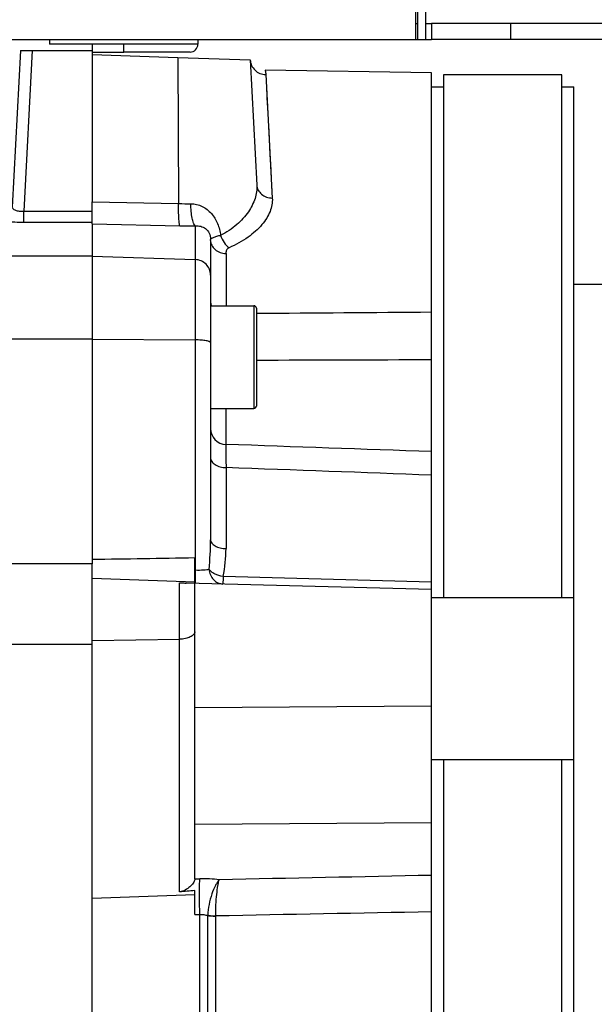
# Model space of a CAD drawing. Extents: x -1709 to 1181, y 8 to 1580.
# Tile 34 of 70: x -747 to -675, y 830 to 955. Entities that reach past the tile are written whole.
import ezdxf

# ---------------------------------------------------------------- set-up
doc = ezdxf.new("R2010")
doc.units = 0
doc.header["$LTSCALE"] = 65.395
doc.layers.get('0').update_dxf_attribs({"linetype": 'CONTINUOUS'})

msp = doc.modelspace()

# ---------------------------------------------------------------- linework, layer by layer
at = {"color": 6, "linetype": 'CONTINUOUS'}
for p, q in [((-696.88, 952.16), (-696.88, 1016.16)), ((-695.88, 952.16), (-695.88, 1016.16)), ((-625.13, 954.16), (-695.13, 954.16)), ((-695.13, 954.16), (-695.13, 952.16)), ((-829.13, 952.16), (-697.13, 952.16)), ((-743.53, 952.16), (-743.53, 951.56)), ((-724.73, 952.16), (-724.73, 951.56)), ((-696.88, 952.16), (-695.88, 952.16)), ((-625.13, 952.16), (-695.13, 952.16)), ((-747.21, 950.74), (-748.24, 930.93)), ((-718.1, 949.59), (-717.27, 933.72)), ((-695.13, 947.91), (-716.22, 948.28)), ((-695.13, 674.41), (-695.13, 947.91)), ((-678.63, 947.66), (-693.63, 947.66)), ((-693.63, 947.66), (-693.63, 881.41)), ((-678.63, 881.41), (-678.63, 947.66)), ((-677.13, 676.17), (-677.13, 946.14)), ((-738.13, 928.79), (-738.13, 931.58)), ((-723.13, 926.71), (-723.13, 888.79)), ((-677.13, 921.16), (-653.03, 921.16)), ((-723.13, 918.42), (-717.63, 918.42)), ((-723.13, 905.42), (-717.63, 905.42)), ((-738.13, 736.58), (-738.13, 885.74)), ((-738.13, 883.92), (-725.13, 883.46)), ((-695.13, 882.49), (-726.22, 883.3)), ((-725.13, 845.83), (-725.13, 883.27)), ((-677.13, 881.41), (-695.13, 881.41)), ((-677.13, 860.91), (-695.13, 860.91)), ((-693.63, 860.91), (-693.63, 761.41)), ((-678.63, 761.41), (-678.63, 860.91))]:
    msp.add_line(p, q, dxfattribs=at)
at = {"color": 2, "linetype": 'CONTINUOUS'}
for p, q in [((-697.13, 952.16), (-697.13, 1015.16)), ((-697.13, 954.16), (-696.88, 954.16)), ((-695.88, 954.16), (-695.13, 954.16)), ((-738.13, 951.66), (-738.13, 931.58)), ((-697.13, 952.16), (-696.88, 952.16)), ((-695.88, 952.16), (-695.13, 952.16)), ((-745.71, 950.74), (-738.13, 950.74)), ((-734.13, 951.56), (-743.53, 951.56)), ((-738.13, 950.56), (-734.13, 950.56)), ((-734.13, 950.56), (-734.13, 951.56)), ((-738.13, 950.24), (-727.26, 949.86)), ((-727.26, 949.86), (-718.1, 949.59)), ((-695.13, 946.14), (-693.63, 946.14)), ((-678.63, 946.14), (-677.13, 946.14)), ((-738.13, 928.79), (-738.13, 885.74)), ((-725.13, 883.28), (-725.13, 886.52)), ((-725.06, 884.92), (-725.13, 884.93)), ((-725.13, 845.83), (-724.49, 845.84)), ((-725.13, 845.8), (-725.13, 845.83)), ((-725.13, 841.32), (-725.13, 844.36)), ((-738.13, 843.4), (-725.13, 843.86)), ((-725.13, 841.32), (-724.49, 841.33))]:
    msp.add_line(p, q, dxfattribs=at)
at = {"color": 9, "linetype": 'CONTINUOUS'}
for p, q in [((-685.13, 954.16), (-685.13, 952.16)), ((-745.71, 950.74), (-746.77, 930.4)), ((-724.73, 951.56), (-734.13, 951.56)), ((-725.73, 950.56), (-734.13, 950.56)), ((-727.26, 949.86), (-727.17, 931.36)), ((-716.14, 947.7), (-715.31, 932.07)), ((-715.39, 933.67), (-715.31, 932.07)), ((-746.77, 930.4), (-738.13, 930.4)), ((-746.77, 929), (-746.77, 930.4)), ((-738.13, 931.58), (-727.17, 931.36)), ((-746.77, 929), (-738.13, 929)), ((-738.13, 928.79), (-727.02, 928.57)), ((-725.06, 928.55), (-725.06, 884.92)), ((-738.13, 924.72), (-763.41, 924.72)), ((-738.13, 924.72), (-725.06, 924.28)), ((-721.17, 925.05), (-721.17, 918.42)), ((-717.63, 918.42), (-717.63, 905.42)), ((-717.33, 918.12), (-717.33, 905.72)), ((-738.13, 914.18), (-750.07, 914.18)), ((-738.13, 914.18), (-725.06, 914.1)), ((-721.2, 905.42), (-721.2, 900.86)), ((-721.17, 897.92), (-721.17, 887.67)), ((-738.13, 885.74), (-748.78, 885.74)), ((-727.06, 844.19), (-727.06, 883.34)), ((-695.13, 883.43), (-721.54, 884.12)), ((-738.13, 876.01), (-727.06, 876.19)), ((-738.13, 875.5), (-748.6, 875.5)), ((-695.13, 867.72), (-725.13, 867.48)), ((-695.13, 852.94), (-725.13, 852.7)), ((-724.49, 780.99), (-724.49, 841.33)), ((-723.49, 781.13), (-723.49, 841.19)), ((-722.48, 781.21), (-722.48, 841.12))]:
    msp.add_line(p, q, dxfattribs=at)
for points in [[(-716.04, 945.79), (-716.01, 945.28), (-715.98, 944.72), (-715.95, 944.12), (-715.91, 943.48), (-715.88, 942.79)], [(-715.8, 941.27), (-715.75, 940.45), (-715.71, 939.56), (-715.66, 938.6), (-715.6, 937.55), (-715.54, 936.4), (-715.39, 933.67)]]:
    msp.add_lwpolyline(points, dxfattribs=at)
at = {"color": 6, "linetype": 'CONTINUOUS'}
for centre, radius, start, end in [((-725.73, 951.56), 1, 270, 360), ((-717.63, 918.12), 0.3, 0, 90), ((-717.63, 905.72), 0.3, 270, 360)]:
    msp.add_arc(centre, radius, start, end, dxfattribs=at)
at = {"color": 9, "linetype": 'CONTINUOUS'}
for centre, radius, start, end in [((-725.96, 978.26), 46.91, 268.5213, 270.3985), ((-725.48, 1004.53), 75.98, 268.8381, 270.3132), ((-721.13, 902.86), 2, 180.0182, 268.0199), ((-761.11, 888.8), 37.98, 354.3108, 359.9838), ((-738.41, 887.69), 17.24, 348.0412, 359.9451), ((-724.16, 826.78), 19.06, 83.5586, 90.9899), ((-724.66, 837.61), 3.76, 71.9261, 72.0855)]:
    msp.add_arc(centre, radius, start, end, dxfattribs=at)
at = {"color": 2, "linetype": 'CONTINUOUS'}
for centre, radius, start, end in [((-729.41, 926.71), 6.28, 0.0006, 1.1289), ((-721.13, 927.44), 2.4, 268.8631, 269.1699), ((-728.55, 925.05), 7.38, 0.0009, 1.4733), ((-666.51, 883.71), 58.56, 178.8107, 179.1855), ((-676.08, 883.85), 48.99, 179.1918, 179.4042), ((-690.9, 442.02), 403.79, 94.863, 95.1379), ((-722.52, 847.62), 6.46, 261.3204, 262.714), ((-719.28, 841.03), 4.21, 177.31, 177.8598), ((-722.66, 847.36), 6.23, 262.3462, 263.7894), ((-722.25, 850.37), 9.24, 267.4572, 268.5606), ((-722.44, 850.22), 9.1, 268.6611, 269.7823), ((-721.48, 841.12), 0.998, 178.7832, 180.0282)]:
    msp.add_arc(centre, radius, start, end, dxfattribs=at)
for points, knots in [([(-747.21, 950.74), (-747.21, 950.74), (-747.19, 950.75), (-747.17, 950.75), (-747.14, 950.76), (-747.06, 950.76), (-746.94, 950.77), (-746.75, 950.77), (-746.53, 950.77), (-746.27, 950.76), (-746, 950.75), (-745.8, 950.74), (-745.71, 950.74)], [0, 0, 0, 0, 0.006998, 0.022182, 0.046408, 0.079635, 0.171981, 0.295934, 0.446833, 0.618948, 0.805705, 1, 1, 1, 1]), ([(-718.1, 949.59), (-718.09, 949.34), (-717.97, 948.85), (-717.53, 948.23), (-716.89, 947.81), (-716.39, 947.71), (-716.14, 947.7)], [0, 0, 0, 0, 0.249537, 0.499336, 0.749519, 1, 1, 1, 1]), ([(-716.22, 948.28), (-716.22, 948.28), (-716.22, 948.27), (-716.22, 948.27), (-716.21, 948.26), (-716.21, 948.23), (-716.2, 948.19), (-716.19, 948.13), (-716.17, 948.05), (-716.15, 947.91), (-716.14, 947.79), (-716.14, 947.7)], [0, 0, 0, 0, 0.003973, 0.015883, 0.035721, 0.063469, 0.142569, 0.252907, 0.394141, 0.565923, 1, 1, 1, 1]), ([(-721.86, 927.33), (-722.04, 927.29), (-722.35, 927.2), (-722.71, 927.07), (-722.93, 926.98), (-723.04, 926.92), (-723.1, 926.88), (-723.13, 926.85), (-723.13, 926.83)], [0, 0, 0, 0, 0.401303, 0.710546, 0.825348, 0.911628, 0.968937, 1, 1, 1, 1]), ([(-723.13, 926.71), (-723.13, 926.49), (-723.02, 926.05), (-722.58, 925.5), (-721.93, 925.14), (-721.43, 925.05), (-721.18, 925.05)], [0, 0, 0, 0, 0.228502, 0.469999, 0.728959, 1, 1, 1, 1]), ([(-721.86, 927.33), (-721.75, 927.01), (-721.47, 926.43), (-721.03, 925.94), (-720.78, 925.77)], [0, 0, 0, 0, 0.531208, 1, 1, 1, 1]), ([(-720.78, 925.77), (-720.9, 925.72), (-721.1, 925.58), (-721.17, 925.34), (-721.17, 925.24)], [0, 0, 0, 0, 0.558817, 1, 1, 1, 1]), ([(-725.07, 884.36), (-725.07, 884.29), (-725.07, 884.04), (-725.07, 883.79), (-725.07, 883.62)], [0, 0, 0, 0, 0.289387, 1, 1, 1, 1]), ([(-723.32, 885.03), (-723.3, 884.79), (-723.19, 884.31), (-722.8, 883.71), (-722.23, 883.29), (-721.78, 883.19), (-721.56, 883.18)], [0, 0, 0, 0, 0.260894, 0.515028, 0.760519, 1, 1, 1, 1]), ([(-721.54, 884.12), (-721.91, 884.17), (-722.44, 884.34), (-723.02, 884.7), (-723.24, 884.92), (-723.32, 885.03)], [0, 0, 0, 0, 0.54883, 0.792389, 1, 1, 1, 1]), ([(-727.06, 883.34), (-726.99, 883.34), (-726.71, 883.33), (-726.43, 883.31), (-726.22, 883.3)], [0, 0, 0, 0, 0.260276, 1, 1, 1, 1]), ([(-725.07, 883.62), (-725.07, 883.6), (-725.07, 883.54), (-725.07, 883.47), (-725.06, 883.43)], [0, 0, 0, 0, 0.283892, 1, 1, 1, 1]), ([(-725.06, 883.43), (-725.06, 883.4), (-725.06, 883.35), (-725.05, 883.3), (-725.05, 883.28)], [0, 0, 0, 0, 0.644634, 1, 1, 1, 1]), ([(-725.05, 883.28), (-725.05, 883.28), (-725.05, 883.28), (-725.05, 883.27), (-725.04, 883.27)], [0, 0, 0, 0, 0.670988, 1, 1, 1, 1]), ([(-721.54, 884.12), (-721.54, 884.05), (-721.54, 883.92), (-721.55, 883.73), (-721.55, 883.57), (-721.56, 883.44), (-721.56, 883.34), (-721.56, 883.28), (-721.56, 883.25), (-721.56, 883.22), (-721.56, 883.2), (-721.56, 883.19), (-721.56, 883.18), (-721.56, 883.18)], [0, 0, 0, 0, 0.218682, 0.415875, 0.588303, 0.733309, 0.848552, 0.894424, 0.932206, 0.961757, 0.982949, 0.995705, 1, 1, 1, 1]), ([(-725.14, 845.72), (-725.15, 845.65), (-725.2, 845.51), (-725.39, 845.19), (-725.75, 844.8), (-726.32, 844.38), (-726.81, 844.21), (-727.06, 844.19)], [0, 0, 0, 0, 0.08147, 0.180942, 0.422746, 0.70207, 1, 1, 1, 1]), ([(-724.49, 841.33), (-724.51, 842.21), (-724.53, 843.46), (-724.52, 844.97), (-724.5, 845.59), (-724.49, 845.84)], [0, 0, 0, 0, 0.58783, 0.830422, 1, 1, 1, 1]), ([(-723.34, 841.2), (-723.28, 841.2), (-723.06, 841.17), (-722.83, 841.15), (-722.66, 841.15)], [0, 0, 0, 0, 0.239979, 1, 1, 1, 1]), ([(-723.34, 841.17), (-723.28, 841.16), (-723.06, 841.14), (-722.83, 841.13), (-722.66, 841.12)], [0, 0, 0, 0, 0.239808, 1, 1, 1, 1])]:
    msp.add_open_spline(points, degree=3, knots=knots, dxfattribs=at)
at = {"color": 9, "linetype": 'CONTINUOUS'}
for points, knots in [([(-717.27, 933.72), (-717.24, 933.15), (-717.42, 931.93), (-718.32, 930.2), (-719.82, 928.58), (-721.13, 927.72), (-721.86, 927.33)], [0, 0, 0, 0, 0.207761, 0.437281, 0.699362, 1, 1, 1, 1]), ([(-717.27, 933.72), (-717.26, 933.5), (-717.13, 933.05), (-716.69, 932.51), (-716.05, 932.15), (-715.56, 932.07), (-715.31, 932.07)], [0, 0, 0, 0, 0.235812, 0.47992, 0.735646, 1, 1, 1, 1]), ([(-715.31, 932.07), (-715.29, 931.79), (-715.33, 931.21), (-715.58, 930.35), (-716.01, 929.49), (-716.87, 928.33), (-718.43, 926.96), (-719.93, 926.14), (-720.78, 925.77)], [0, 0, 0, 0, 0.095418, 0.19547, 0.302987, 0.41996, 0.686411, 1, 1, 1, 1]), ([(-748.24, 930.93), (-748.25, 930.89), (-748.23, 930.81), (-748.15, 930.7), (-748.02, 930.6), (-747.76, 930.48), (-747.34, 930.4), (-746.97, 930.39), (-746.77, 930.4)], [0, 0, 0, 0, 0.067367, 0.14373, 0.237659, 0.353268, 0.648163, 1, 1, 1, 1]), ([(-727.02, 928.57), (-727.04, 928.61), (-727.06, 928.72), (-727.1, 928.93), (-727.13, 929.21), (-727.16, 929.7), (-727.18, 930.43), (-727.18, 931.04), (-727.17, 931.36)], [0, 0, 0, 0, 0.048193, 0.123582, 0.224626, 0.34871, 0.651928, 1, 1, 1, 1]), ([(-725.64, 931.35), (-725.39, 931.35), (-724.89, 931.29), (-723.95, 930.96), (-722.95, 930.16), (-722.17, 928.84), (-721.92, 927.85), (-721.86, 927.33)], [0, 0, 0, 0, 0.124923, 0.248416, 0.493411, 0.743564, 1, 1, 1, 1]), ([(-725.06, 928.55), (-725.11, 928.59), (-725.19, 928.7), (-725.34, 929.02), (-725.48, 929.59), (-725.6, 930.41), (-725.63, 931.02), (-725.64, 931.35)], [0, 0, 0, 0, 0.058963, 0.139667, 0.36573, 0.662394, 1, 1, 1, 1]), ([(-749.74, 929.53), (-749.74, 929.49), (-749.7, 929.43), (-749.62, 929.37), (-749.48, 929.3), (-749.23, 929.23), (-748.87, 929.15), (-748.43, 929.08), (-747.72, 929.02), (-747.16, 929), (-746.77, 929)], [0, 0, 0, 0, 0.036976, 0.064033, 0.098359, 0.18978, 0.310713, 0.457848, 0.626157, 1, 1, 1, 1]), ([(-725.06, 928.55), (-724.83, 928.57), (-724.37, 928.53), (-723.73, 928.22), (-723.25, 927.63), (-723.14, 927.11), (-723.13, 926.83)], [0, 0, 0, 0, 0.238794, 0.467427, 0.717852, 1, 1, 1, 1]), ([(-723.13, 922.31), (-723.13, 922.56), (-723.23, 923.07), (-723.66, 923.71), (-724.3, 924.15), (-724.81, 924.27), (-725.06, 924.28)], [0, 0, 0, 0, 0.248267, 0.497536, 0.748238, 1, 1, 1, 1]), ([(-723.13, 919), (-723.13, 918.95), (-723.12, 918.75), (-723.06, 918.55), (-722.99, 918.42)], [0, 0, 0, 0, 0.2472, 1, 1, 1, 1]), ([(-723.13, 913.75), (-723.13, 913.78), (-723.18, 913.84), (-723.29, 913.89), (-723.47, 913.95), (-723.71, 914), (-724, 914.04), (-724.45, 914.09), (-724.81, 914.1), (-725.06, 914.1)], [0, 0, 0, 0, 0.037751, 0.100635, 0.19361, 0.315315, 0.462147, 0.629192, 1, 1, 1, 1]), ([(-721.2, 900.86), (-721.2, 900.78), (-721.2, 900.5), (-721.19, 899.92), (-721.18, 899.02), (-721.17, 898.32), (-721.17, 897.92)], [0, 0, 0, 0, 0.081738, 0.282543, 0.593304, 1, 1, 1, 1]), ([(-723.13, 899.19), (-723.13, 899.11), (-723.1, 898.94), (-722.94, 898.6), (-722.55, 898.25), (-721.91, 897.99), (-721.42, 897.93), (-721.17, 897.92)], [0, 0, 0, 0, 0.096791, 0.198681, 0.429398, 0.701478, 1, 1, 1, 1]), ([(-723.13, 888.79), (-723.13, 888.71), (-723.1, 888.56), (-722.99, 888.35), (-722.8, 888.16), (-722.45, 887.93), (-721.9, 887.73), (-721.42, 887.67), (-721.17, 887.67)], [0, 0, 0, 0, 0.088995, 0.184787, 0.29203, 0.412647, 0.690397, 1, 1, 1, 1]), ([(-723.32, 885.03), (-723.41, 885), (-723.65, 884.96), (-724.23, 884.9), (-724.71, 884.91), (-725.06, 884.92)], [0, 0, 0, 0, 0.169649, 0.40346, 1, 1, 1, 1]), ([(-725.13, 877.13), (-725.13, 877.07), (-725.16, 876.94), (-725.28, 876.76), (-725.46, 876.6), (-725.8, 876.41), (-726.34, 876.24), (-726.81, 876.2), (-727.06, 876.19)], [0, 0, 0, 0, 0.079028, 0.167276, 0.270465, 0.390503, 0.675721, 1, 1, 1, 1]), ([(-722.02, 845.72), (-722.11, 845.63), (-722.29, 845.39), (-722.63, 844.8), (-723.01, 843.87), (-723.35, 842.6), (-723.47, 841.69), (-723.49, 841.23)], [0, 0, 0, 0, 0.082118, 0.182019, 0.426567, 0.709309, 1, 1, 1, 1]), ([(-722.48, 841.14), (-722.48, 841.61), (-722.46, 842.52), (-722.36, 843.8), (-722.24, 844.75), (-722.12, 845.37), (-722.06, 845.62), (-722.02, 845.72)], [0, 0, 0, 0, 0.302933, 0.592312, 0.833847, 0.927698, 1, 1, 1, 1]), ([(-724.49, 841.33), (-724.32, 841.34), (-723.98, 841.32), (-723.66, 841.24), (-723.5, 841.19)], [0, 0, 0, 0, 0.514771, 1, 1, 1, 1])]:
    msp.add_open_spline(points, degree=3, knots=knots, dxfattribs=at)
for points in [[(-717.33, 917.48), (-709.93, 917.53), (-702.53, 917.58), (-695.13, 917.64)], [(-717.33, 911.54), (-709.93, 911.57), (-702.53, 911.59), (-695.13, 911.61)], [(-695.13, 899.95), (-703.82, 900.25), (-712.51, 900.56), (-721.2, 900.86)], [(-695.13, 896.97), (-703.81, 897.29), (-712.49, 897.61), (-721.17, 897.92)], [(-738.13, 886.31), (-733.8, 886.38), (-729.46, 886.45), (-725.13, 886.52)], [(-695.13, 846.28), (-704.1, 846.09), (-713.06, 845.91), (-722.02, 845.72)], [(-695.13, 841.65), (-704.25, 841.48), (-713.36, 841.31), (-722.48, 841.14)]]:
    msp.add_open_spline(points, degree=3, dxfattribs=at)
at = {"color": 2, "linetype": 'CONTINUOUS'}
msp.add_open_spline([(-725.13, 845.8), (-725.13, 845.77), (-725.13, 845.75), (-725.14, 845.72)], degree=3, dxfattribs=at)

doc.saveas('drawing.dxf')
